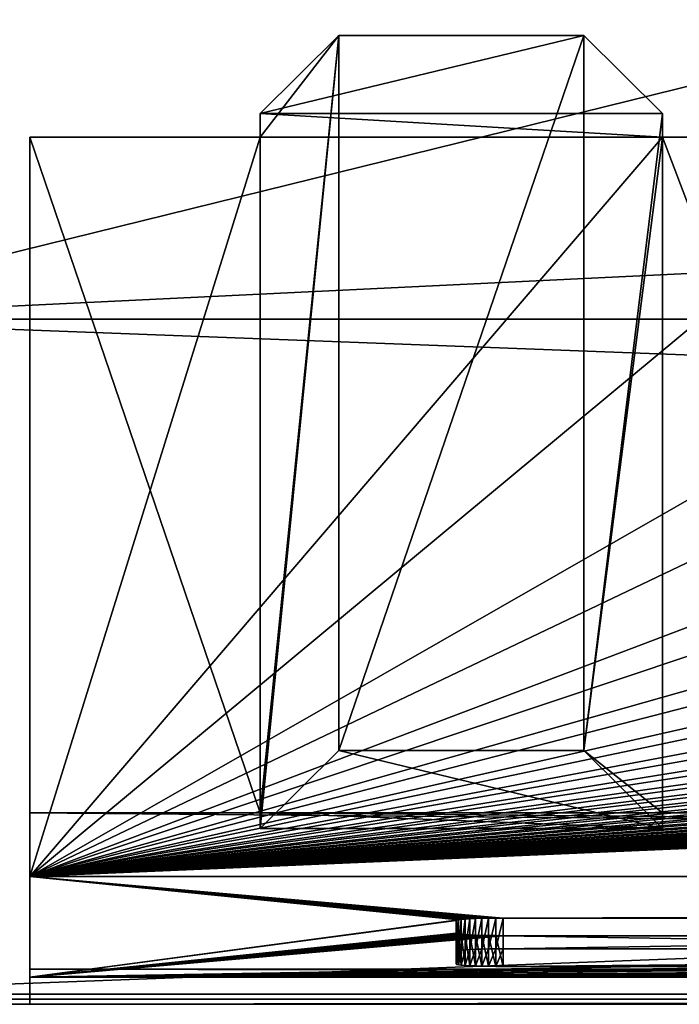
# Model space of a CAD drawing. Header units: inches. Extents: x -26.4 to 26.4, y 0 to 14.
# Tile 2 of 41: x -25.4 to -23.4, y 0 to 2.8. Entities that reach past the tile are written whole.
import ezdxf

# ---------------------------------------------------------------- set-up
doc = ezdxf.new("R2010")
doc.units = ezdxf.units.IN
doc.header["$LTSCALE"] = 65.185185
doc.header["$MEASUREMENT"] = 0
for name, color, linetype in [('10', 7, 'CONTINUOUS'), ('11', 7, 'CONTINUOUS'), ('12', 7, 'CONTINUOUS'), ('13', 7, 'CONTINUOUS'), ('17', 7, 'CONTINUOUS'), ('18', 7, 'CONTINUOUS'), ('19', 7, 'CONTINUOUS'), ('20', 7, 'CONTINUOUS'), ('21', 7, 'CONTINUOUS'), ('22', 7, 'CONTINUOUS'), ('23', 7, 'CONTINUOUS'), ('244', 7, 'CONTINUOUS'), ('245', 7, 'CONTINUOUS'), ('246', 7, 'CONTINUOUS'), ('247', 7, 'CONTINUOUS'), ('248', 7, 'CONTINUOUS'), ('249', 7, 'CONTINUOUS'), ('264', 7, 'CONTINUOUS'), ('266', 7, 'CONTINUOUS'), ('267', 7, 'CONTINUOUS'), ('268', 7, 'CONTINUOUS'), ('27', 7, 'CONTINUOUS'), ('271', 7, 'CONTINUOUS'), ('272', 7, 'CONTINUOUS'), ('4', 7, 'CONTINUOUS'), ('5', 7, 'CONTINUOUS'), ('6', 7, 'CONTINUOUS'), ('7', 7, 'CONTINUOUS'), ('8', 7, 'CONTINUOUS'), ('9', 7, 'CONTINUOUS')]:
    doc.layers.add(name, color=color, linetype=linetype)

msp = doc.modelspace()

# ---------------------------------------------------------------- linework, layer by layer
at = {"layer": '10', "color": 7, "linetype": 'Continuous'}
for points in [[(-26.226, 0, -0.5), (26.226, 0, -0.5), (-26.226, -0.015, -0.5), (-26.226, 0, -0.5)], [(26.226, 0, -0.5), (-26.226, -0.03, -0.5), (-26.226, -0.015, -0.5), (26.226, 0, -0.5)], [(-26.226, -0.03, -0.5), (26.226, 0, -0.5), (26.226, -0.015, -0.5), (-26.226, -0.03, -0.5)], [(26.226, -0.03, -0.5), (-26.226, -0.03, -0.5), (26.226, -0.015, -0.5), (26.226, -0.03, -0.5)]]:
    msp.add_3dface(points, dxfattribs=at)
at = {"layer": '11', "color": 7, "linetype": 'Continuous'}
for points in [[(26.1635, 1.97, -0.03), (26.1635, 0, -0.03), (-26.1635, 0, -0.03), (26.1635, 1.97, -0.03)], [(26.1635, 1.97, -0.03), (-26.1635, 0, -0.03), (-26.1635, 1.97, -0.03), (26.1635, 1.97, -0.03)]]:
    msp.add_3dface(points, dxfattribs=at)
at = {"layer": '12', "color": 7, "linetype": 'Continuous'}
for points in [[(26.1635, 1.97), (26.1635, 1.97, -0.03), (-26.1635, 1.97, -0.03), (26.1635, 1.97)], [(26.1635, 1.97), (-26.1635, 1.97, -0.03), (-26.1635, 1.97), (26.1635, 1.97)]]:
    msp.add_3dface(points, dxfattribs=at)
at = {"layer": '13', "color": 7, "linetype": 'Continuous'}
for points in [[(22.7058, 14), (26.1635, 4.5), (-26.1635, 1.97), (22.7058, 14)], [(-22.7058, 14), (22.7058, 14), (-26.1635, 1.97), (-22.7058, 14)], [(-22.7058, 14), (-26.1635, 1.97), (-26.1635, 4.5), (-22.7058, 14)], [(26.1635, 4.5), (26.1635, 1.97), (-26.1635, 1.97), (26.1635, 4.5)]]:
    msp.add_3dface(points, dxfattribs=at)
at = {"layer": '17', "color": 7, "linetype": 'Continuous'}
for points in [[(-25.3225, -0.03), (25.3225, -0.03), (-25.3225, 0.073), (-25.3225, -0.03)], [(25.3225, -0.03), (25.3225, 0.073), (-25.3225, 0.073), (25.3225, -0.03)]]:
    msp.add_3dface(points, dxfattribs=at)
at = {"layer": '18', "color": 7, "linetype": 'Continuous'}
for points in [[(25.3225, -0.03, 22.5), (-25.3225, -0.03, 22.5), (25.3225, 0.0495, 22.5), (25.3225, -0.03, 22.5)], [(25.3225, 0.0495, 22.5), (-25.3225, -0.03, 22.5), (-25.3225, 0.0495, 22.5), (25.3225, 0.0495, 22.5)]]:
    msp.add_3dface(points, dxfattribs=at)
at = {"layer": '19', "color": 7, "linetype": 'Continuous'}
for points in [[(25.3225, 0.3431, 16.8975), (-23.9405, 0.2219, 19.2095), (-25.3225, 0.3431, 16.8975), (25.3225, 0.3431, 16.8975)], [(-24.0713, 0.217, 19.3044), (-25.3225, 0.0495, 22.5), (-25.3225, 0.3431, 16.8975), (-24.0713, 0.217, 19.3044)], [(-24.063, 0.218, 19.2845), (-24.0713, 0.217, 19.3044), (-25.3225, 0.3431, 16.8975), (-24.063, 0.218, 19.2845)], [(-24.0517, 0.219, 19.2661), (-24.063, 0.218, 19.2845), (-25.3225, 0.3431, 16.8975), (-24.0517, 0.219, 19.2661)], [(-24.0377, 0.2198, 19.2497), (-24.0517, 0.219, 19.2661), (-25.3225, 0.3431, 16.8975), (-24.0377, 0.2198, 19.2497)], [(-24.0213, 0.2205, 19.2357), (-24.0377, 0.2198, 19.2497), (-25.3225, 0.3431, 16.8975), (-24.0213, 0.2205, 19.2357)], [(-24.0029, 0.2211, 19.2245), (-24.0213, 0.2205, 19.2357), (-25.3225, 0.3431, 16.8975), (-24.0029, 0.2211, 19.2245)], [(-23.983, 0.2216, 19.2162), (-24.0029, 0.2211, 19.2245), (-25.3225, 0.3431, 16.8975), (-23.983, 0.2216, 19.2162)], [(-23.962, 0.2218, 19.2112), (-23.983, 0.2216, 19.2162), (-25.3225, 0.3431, 16.8975), (-23.962, 0.2218, 19.2112)], [(-23.9405, 0.2219, 19.2095), (-23.962, 0.2218, 19.2112), (-25.3225, 0.3431, 16.8975), (-23.9405, 0.2219, 19.2095)], [(-23.9405, 0.2219, 19.2095), (25.3225, 0.3431, 16.8975), (-18.3095, 0.2219, 19.2095), (-23.9405, 0.2219, 19.2095)], [(-24.0763, 0.2159, 19.3253), (-25.3225, 0.0495, 22.5), (-24.0713, 0.217, 19.3044), (-24.0763, 0.2159, 19.3253)], [(-24.078, 0.2147, 19.3468), (-25.3225, 0.0495, 22.5), (-24.0763, 0.2159, 19.3253), (-24.078, 0.2147, 19.3468)], [(-25.3225, 0.0495, 22.5), (-18.267, 0.1708, 20.1854), (-12.953, 0.2147, 19.3468), (-25.3225, 0.0495, 22.5)], [(-24.078, 0.1776, 20.0548), (-25.3225, 0.0495, 22.5), (-24.078, 0.2147, 19.3468), (-24.078, 0.1776, 20.0548)], [(-12.953, 0.1776, 20.0548), (-25.3225, 0.0495, 22.5), (-12.953, 0.2147, 19.3468), (-12.953, 0.1776, 20.0548)], [(-3.7768, 0.1773, 20.0618), (-25.3225, 0.0495, 22.5), (-3.78, 0.1798, 20.0129), (-3.7768, 0.1773, 20.0618)], [(-3.78, 0.1798, 20.0129), (-25.3225, 0.0495, 22.5), (-7.163, 0.1705, 20.1905), (-3.78, 0.1798, 20.0129)], [(-24.0763, 0.1765, 20.0763), (-25.3225, 0.0495, 22.5), (-24.078, 0.1776, 20.0548), (-24.0763, 0.1765, 20.0763)], [(-12.9513, 0.1765, 20.0763), (-25.3225, 0.0495, 22.5), (-12.953, 0.1776, 20.0548), (-12.9513, 0.1765, 20.0763)], [(-25.3225, 0.0495, 22.5), (12.8155, 0.1704, 20.1921), (18.172, 0.1776, 20.0548), (-25.3225, 0.0495, 22.5)], [(-25.3225, 0.0495, 22.5), (18.172, 0.1776, 20.0548), (18.1737, 0.1765, 20.0763), (-25.3225, 0.0495, 22.5)], [(-3.7672, 0.1747, 20.1098), (-25.3225, 0.0495, 22.5), (-3.7768, 0.1773, 20.0618), (-3.7672, 0.1747, 20.1098)], [(-24.0713, 0.1754, 20.0973), (-25.3225, 0.0495, 22.5), (-24.0763, 0.1765, 20.0763), (-24.0713, 0.1754, 20.0973)], [(-12.9463, 0.1754, 20.0973), (-25.3225, 0.0495, 22.5), (-12.9513, 0.1765, 20.0763), (-12.9463, 0.1754, 20.0973)], [(18.1787, 0.1754, 20.0973), (-25.3225, 0.0495, 22.5), (18.1737, 0.1765, 20.0763), (18.1787, 0.1754, 20.0973)], [(-24.063, 0.1744, 20.1172), (-25.3225, 0.0495, 22.5), (-24.0713, 0.1754, 20.0973), (-24.063, 0.1744, 20.1172)], [(-12.938, 0.1744, 20.1172), (-25.3225, 0.0495, 22.5), (-12.9463, 0.1754, 20.0973), (-12.938, 0.1744, 20.1172)], [(18.187, 0.1744, 20.1172), (-25.3225, 0.0495, 22.5), (18.1787, 0.1754, 20.0973), (18.187, 0.1744, 20.1172)], [(-3.7515, 0.1723, 20.1562), (-25.3225, 0.0495, 22.5), (-3.7672, 0.1747, 20.1098), (-3.7515, 0.1723, 20.1562)], [(-24.0517, 0.1734, 20.1355), (-25.3225, 0.0495, 22.5), (-24.063, 0.1744, 20.1172), (-24.0517, 0.1734, 20.1355)], [(-12.9267, 0.1734, 20.1355), (-25.3225, 0.0495, 22.5), (-12.938, 0.1744, 20.1172), (-12.9267, 0.1734, 20.1355)], [(18.1983, 0.1734, 20.1355), (-25.3225, 0.0495, 22.5), (18.187, 0.1744, 20.1172), (18.1983, 0.1734, 20.1355)], [(-25.3225, 0.0495, 22.5), (3.4539, 0.1604, 20.3842), (7.0733, 0.1734, 20.1355), (-25.3225, 0.0495, 22.5)], [(-24.0377, 0.1725, 20.1519), (-25.3225, 0.0495, 22.5), (-24.0517, 0.1734, 20.1355), (-24.0377, 0.1725, 20.1519)], [(-12.9127, 0.1725, 20.1519), (-25.3225, 0.0495, 22.5), (-12.9267, 0.1734, 20.1355), (-12.9127, 0.1725, 20.1519)], [(7.0873, 0.1725, 20.1519), (-25.3225, 0.0495, 22.5), (7.0733, 0.1734, 20.1355), (7.0873, 0.1725, 20.1519)], [(18.2123, 0.1725, 20.1519), (-25.3225, 0.0495, 22.5), (18.1983, 0.1734, 20.1355), (18.2123, 0.1725, 20.1519)], [(-24.0213, 0.1718, 20.1659), (-25.3225, 0.0495, 22.5), (-24.0377, 0.1725, 20.1519), (-24.0213, 0.1718, 20.1659)], [(-12.8963, 0.1718, 20.1659), (-25.3225, 0.0495, 22.5), (-12.9127, 0.1725, 20.1519), (-12.8963, 0.1718, 20.1659)], [(7.1037, 0.1718, 20.1659), (-25.3225, 0.0495, 22.5), (7.0873, 0.1725, 20.1519), (7.1037, 0.1718, 20.1659)], [(18.2287, 0.1718, 20.1659), (-25.3225, 0.0495, 22.5), (18.2123, 0.1725, 20.1519), (18.2287, 0.1718, 20.1659)], [(-3.7298, 0.17, 20.2001), (-25.3225, 0.0495, 22.5), (-3.7515, 0.1723, 20.1562), (-3.7298, 0.17, 20.2001)], [(-24.0029, 0.1712, 20.1772), (-25.3225, 0.0495, 22.5), (-24.0213, 0.1718, 20.1659), (-24.0029, 0.1712, 20.1772)], [(-12.8779, 0.1712, 20.1772), (-25.3225, 0.0495, 22.5), (-12.8963, 0.1718, 20.1659), (-12.8779, 0.1712, 20.1772)], [(7.1221, 0.1712, 20.1772), (-25.3225, 0.0495, 22.5), (7.1037, 0.1718, 20.1659), (7.1221, 0.1712, 20.1772)], [(18.2471, 0.1712, 20.1772), (-25.3225, 0.0495, 22.5), (18.2287, 0.1718, 20.1659), (18.2471, 0.1712, 20.1772)], [(-23.983, 0.1708, 20.1854), (-25.3225, 0.0495, 22.5), (-24.0029, 0.1712, 20.1772), (-23.983, 0.1708, 20.1854)], [(-12.858, 0.1708, 20.1854), (-25.3225, 0.0495, 22.5), (-12.8779, 0.1712, 20.1772), (-12.858, 0.1708, 20.1854)], [(7.142, 0.1708, 20.1854), (-25.3225, 0.0495, 22.5), (7.1221, 0.1712, 20.1772), (7.142, 0.1708, 20.1854)], [(18.267, 0.1708, 20.1854), (-25.3225, 0.0495, 22.5), (18.2471, 0.1712, 20.1772), (18.267, 0.1708, 20.1854)], [(-18.267, 0.1708, 20.1854), (-25.3225, 0.0495, 22.5), (-18.288, 0.1705, 20.1905), (-18.267, 0.1708, 20.1854)], [(-23.962, 0.1705, 20.1905), (-25.3225, 0.0495, 22.5), (-23.983, 0.1708, 20.1854), (-23.962, 0.1705, 20.1905)], [(-12.837, 0.1705, 20.1905), (-25.3225, 0.0495, 22.5), (-12.858, 0.1708, 20.1854), (-12.837, 0.1705, 20.1905)], [(7.163, 0.1705, 20.1905), (-25.3225, 0.0495, 22.5), (7.142, 0.1708, 20.1854), (7.163, 0.1705, 20.1905)], [(18.288, 0.1705, 20.1905), (-25.3225, 0.0495, 22.5), (18.267, 0.1708, 20.1854), (18.288, 0.1705, 20.1905)], [(-18.288, 0.1705, 20.1905), (-25.3225, 0.0495, 22.5), (-18.3095, 0.1704, 20.1921), (-18.288, 0.1705, 20.1905)], [(-23.9405, 0.1704, 20.1921), (-25.3225, 0.0495, 22.5), (-23.962, 0.1705, 20.1905), (-23.9405, 0.1704, 20.1921)], [(-7.163, 0.1705, 20.1905), (-25.3225, 0.0495, 22.5), (-7.1845, 0.1704, 20.1921), (-7.163, 0.1705, 20.1905)], [(-12.8155, 0.1704, 20.1921), (-25.3225, 0.0495, 22.5), (-12.837, 0.1705, 20.1905), (-12.8155, 0.1704, 20.1921)], [(7.1845, 0.1704, 20.1921), (-25.3225, 0.0495, 22.5), (7.163, 0.1705, 20.1905), (7.1845, 0.1704, 20.1921)], [(18.3095, 0.1704, 20.1921), (-25.3225, 0.0495, 22.5), (18.288, 0.1705, 20.1905), (18.3095, 0.1704, 20.1921)], [(25.3225, 0.0495, 22.5), (-25.3225, 0.0495, 22.5), (23.9405, 0.1704, 20.1921), (25.3225, 0.0495, 22.5)], [(-18.3095, 0.1704, 20.1921), (-25.3225, 0.0495, 22.5), (-23.9405, 0.1704, 20.1921), (-18.3095, 0.1704, 20.1921)], [(-7.1845, 0.1704, 20.1921), (-25.3225, 0.0495, 22.5), (-12.8155, 0.1704, 20.1921), (-7.1845, 0.1704, 20.1921)], [(12.8155, 0.1704, 20.1921), (-25.3225, 0.0495, 22.5), (7.1845, 0.1704, 20.1921), (12.8155, 0.1704, 20.1921)], [(23.9405, 0.1704, 20.1921), (-25.3225, 0.0495, 22.5), (18.3095, 0.1704, 20.1921), (23.9405, 0.1704, 20.1921)], [(-3.7025, 0.1679, 20.2409), (-25.3225, 0.0495, 22.5), (-3.7298, 0.17, 20.2001), (-3.7025, 0.1679, 20.2409)], [(-3.6702, 0.1659, 20.2777), (-25.3225, 0.0495, 22.5), (-3.7025, 0.1679, 20.2409), (-3.6702, 0.1659, 20.2777)], [(-3.6333, 0.1642, 20.31), (-25.3225, 0.0495, 22.5), (-3.6702, 0.1659, 20.2777), (-3.6333, 0.1642, 20.31)], [(-3.5925, 0.1628, 20.3372), (-25.3225, 0.0495, 22.5), (-3.6333, 0.1642, 20.31), (-3.5925, 0.1628, 20.3372)], [(-3.5485, 0.1617, 20.3589), (-25.3225, 0.0495, 22.5), (-3.5925, 0.1628, 20.3372), (-3.5485, 0.1617, 20.3589)], [(-3.5021, 0.1609, 20.3746), (-25.3225, 0.0495, 22.5), (-3.5485, 0.1617, 20.3589), (-3.5021, 0.1609, 20.3746)], [(-3.4539, 0.1604, 20.3842), (-25.3225, 0.0495, 22.5), (-3.5021, 0.1609, 20.3746), (-3.4539, 0.1604, 20.3842)], [(-3.405, 0.1602, 20.3874), (-25.3225, 0.0495, 22.5), (-3.4539, 0.1604, 20.3842), (-3.405, 0.1602, 20.3874)], [(3.4539, 0.1604, 20.3842), (-25.3225, 0.0495, 22.5), (3.405, 0.1602, 20.3874), (3.4539, 0.1604, 20.3842)], [(-25.3225, 0.0495, 22.5), (-3.405, 0.1602, 20.3874), (3.405, 0.1602, 20.3874), (-25.3225, 0.0495, 22.5)]]:
    msp.add_3dface(points, dxfattribs=at)
at = {"layer": '20', "color": 7, "linetype": 'Continuous'}
for points in [[(25.3225, 2.5016, 15.0863), (25.3225, 0.3431, 16.8975), (-25.3225, 0.3431, 16.8975), (25.3225, 2.5016, 15.0863)], [(25.3225, 2.5016, 15.0863), (-25.3225, 0.3431, 16.8975), (24.65, 2.5016, 15.0863), (25.3225, 2.5016, 15.0863)], [(-0.375, 2.5016, 15.0863), (-25.3225, 0.3431, 16.8975), (-1.55, 2.5016, 15.0863), (-0.375, 2.5016, 15.0863)], [(-25.3225, 0.3431, 16.8975), (-0.375, 2.5016, 15.0863), (0.375, 2.5016, 15.0863), (-25.3225, 0.3431, 16.8975)], [(-1.55, 2.5016, 15.0863), (-25.3225, 0.3431, 16.8975), (-2.3, 2.5016, 15.0863), (-1.55, 2.5016, 15.0863)], [(-2.3, 2.5016, 15.0863), (-25.3225, 0.3431, 16.8975), (-3.475, 2.5016, 15.0863), (-2.3, 2.5016, 15.0863)], [(-3.475, 2.5016, 15.0863), (-25.3225, 0.3431, 16.8975), (-4.225, 2.5016, 15.0863), (-3.475, 2.5016, 15.0863)], [(-4.225, 2.5016, 15.0863), (-25.3225, 0.3431, 16.8975), (-5.4, 2.5016, 15.0863), (-4.225, 2.5016, 15.0863)], [(-5.4, 2.5016, 15.0863), (-25.3225, 0.3431, 16.8975), (-6.15, 2.5016, 15.0863), (-5.4, 2.5016, 15.0863)], [(-6.15, 2.5016, 15.0863), (-25.3225, 0.3431, 16.8975), (-7.325, 2.5016, 15.0863), (-6.15, 2.5016, 15.0863)], [(-7.325, 2.5016, 15.0863), (-25.3225, 0.3431, 16.8975), (-8.075, 2.5016, 15.0863), (-7.325, 2.5016, 15.0863)], [(-8.075, 2.5016, 15.0863), (-25.3225, 0.3431, 16.8975), (-9.25, 2.5016, 15.0863), (-8.075, 2.5016, 15.0863)], [(-9.25, 2.5016, 15.0863), (-25.3225, 0.3431, 16.8975), (-10, 2.5016, 15.0863), (-9.25, 2.5016, 15.0863)], [(-10, 2.5016, 15.0863), (-25.3225, 0.3431, 16.8975), (-11.175, 2.5016, 15.0863), (-10, 2.5016, 15.0863)], [(-11.175, 2.5016, 15.0863), (-25.3225, 0.3431, 16.8975), (-11.925, 2.5016, 15.0863), (-11.175, 2.5016, 15.0863)], [(-11.925, 2.5016, 15.0863), (-25.3225, 0.3431, 16.8975), (-13.1, 2.5016, 15.0863), (-11.925, 2.5016, 15.0863)], [(-13.1, 2.5016, 15.0863), (-25.3225, 0.3431, 16.8975), (-13.85, 2.5016, 15.0863), (-13.1, 2.5016, 15.0863)], [(-13.85, 2.5016, 15.0863), (-25.3225, 0.3431, 16.8975), (-15.025, 2.5016, 15.0863), (-13.85, 2.5016, 15.0863)], [(-15.025, 2.5016, 15.0863), (-25.3225, 0.3431, 16.8975), (-15.775, 2.5016, 15.0863), (-15.025, 2.5016, 15.0863)], [(-15.775, 2.5016, 15.0863), (-25.3225, 0.3431, 16.8975), (-16.95, 2.5016, 15.0863), (-15.775, 2.5016, 15.0863)], [(-16.95, 2.5016, 15.0863), (-25.3225, 0.3431, 16.8975), (-17.7, 2.5016, 15.0863), (-16.95, 2.5016, 15.0863)], [(-17.7, 2.5016, 15.0863), (-25.3225, 0.3431, 16.8975), (-18.875, 2.5016, 15.0863), (-17.7, 2.5016, 15.0863)], [(-18.875, 2.5016, 15.0863), (-25.3225, 0.3431, 16.8975), (-19.625, 2.5016, 15.0863), (-18.875, 2.5016, 15.0863)], [(-19.625, 2.5016, 15.0863), (-25.3225, 0.3431, 16.8975), (-20.8, 2.5016, 15.0863), (-19.625, 2.5016, 15.0863)], [(-20.8, 2.5016, 15.0863), (-25.3225, 0.3431, 16.8975), (-21.55, 2.5016, 15.0863), (-20.8, 2.5016, 15.0863)], [(-21.55, 2.5016, 15.0863), (-25.3225, 0.3431, 16.8975), (-22.725, 2.5016, 15.0863), (-21.55, 2.5016, 15.0863)], [(-22.725, 2.5016, 15.0863), (-25.3225, 0.3431, 16.8975), (-23.475, 2.5016, 15.0863), (-22.725, 2.5016, 15.0863)], [(-23.475, 2.5016, 15.0863), (-25.3225, 0.3431, 16.8975), (-24.65, 2.5016, 15.0863), (-23.475, 2.5016, 15.0863)], [(-24.65, 2.5016, 15.0863), (-25.3225, 0.3431, 16.8975), (-25.3225, 2.5016, 15.0863), (-24.65, 2.5016, 15.0863)], [(24.65, 2.5016, 15.0863), (-25.3225, 0.3431, 16.8975), (23.475, 2.5016, 15.0863), (24.65, 2.5016, 15.0863)], [(23.475, 2.5016, 15.0863), (-25.3225, 0.3431, 16.8975), (22.725, 2.5016, 15.0863), (23.475, 2.5016, 15.0863)], [(22.725, 2.5016, 15.0863), (-25.3225, 0.3431, 16.8975), (21.55, 2.5016, 15.0863), (22.725, 2.5016, 15.0863)], [(21.55, 2.5016, 15.0863), (-25.3225, 0.3431, 16.8975), (20.8, 2.5016, 15.0863), (21.55, 2.5016, 15.0863)], [(20.8, 2.5016, 15.0863), (-25.3225, 0.3431, 16.8975), (19.625, 2.5016, 15.0863), (20.8, 2.5016, 15.0863)], [(19.625, 2.5016, 15.0863), (-25.3225, 0.3431, 16.8975), (18.875, 2.5016, 15.0863), (19.625, 2.5016, 15.0863)], [(18.875, 2.5016, 15.0863), (-25.3225, 0.3431, 16.8975), (17.7, 2.5016, 15.0863), (18.875, 2.5016, 15.0863)], [(17.7, 2.5016, 15.0863), (-25.3225, 0.3431, 16.8975), (16.95, 2.5016, 15.0863), (17.7, 2.5016, 15.0863)], [(16.95, 2.5016, 15.0863), (-25.3225, 0.3431, 16.8975), (15.775, 2.5016, 15.0863), (16.95, 2.5016, 15.0863)], [(15.775, 2.5016, 15.0863), (-25.3225, 0.3431, 16.8975), (15.025, 2.5016, 15.0863), (15.775, 2.5016, 15.0863)], [(15.025, 2.5016, 15.0863), (-25.3225, 0.3431, 16.8975), (13.85, 2.5016, 15.0863), (15.025, 2.5016, 15.0863)], [(13.85, 2.5016, 15.0863), (-25.3225, 0.3431, 16.8975), (13.1, 2.5016, 15.0863), (13.85, 2.5016, 15.0863)], [(13.1, 2.5016, 15.0863), (-25.3225, 0.3431, 16.8975), (11.925, 2.5016, 15.0863), (13.1, 2.5016, 15.0863)], [(11.925, 2.5016, 15.0863), (-25.3225, 0.3431, 16.8975), (11.175, 2.5016, 15.0863), (11.925, 2.5016, 15.0863)], [(11.175, 2.5016, 15.0863), (-25.3225, 0.3431, 16.8975), (10, 2.5016, 15.0863), (11.175, 2.5016, 15.0863)], [(10, 2.5016, 15.0863), (-25.3225, 0.3431, 16.8975), (9.25, 2.5016, 15.0863), (10, 2.5016, 15.0863)], [(9.25, 2.5016, 15.0863), (-25.3225, 0.3431, 16.8975), (8.075, 2.5016, 15.0863), (9.25, 2.5016, 15.0863)], [(8.075, 2.5016, 15.0863), (-25.3225, 0.3431, 16.8975), (7.325, 2.5016, 15.0863), (8.075, 2.5016, 15.0863)], [(7.325, 2.5016, 15.0863), (-25.3225, 0.3431, 16.8975), (6.15, 2.5016, 15.0863), (7.325, 2.5016, 15.0863)], [(6.15, 2.5016, 15.0863), (-25.3225, 0.3431, 16.8975), (5.4, 2.5016, 15.0863), (6.15, 2.5016, 15.0863)], [(5.4, 2.5016, 15.0863), (-25.3225, 0.3431, 16.8975), (4.225, 2.5016, 15.0863), (5.4, 2.5016, 15.0863)], [(4.225, 2.5016, 15.0863), (-25.3225, 0.3431, 16.8975), (3.475, 2.5016, 15.0863), (4.225, 2.5016, 15.0863)], [(3.475, 2.5016, 15.0863), (-25.3225, 0.3431, 16.8975), (2.3, 2.5016, 15.0863), (3.475, 2.5016, 15.0863)], [(2.3, 2.5016, 15.0863), (-25.3225, 0.3431, 16.8975), (1.55, 2.5016, 15.0863), (2.3, 2.5016, 15.0863)], [(1.55, 2.5016, 15.0863), (-25.3225, 0.3431, 16.8975), (0.375, 2.5016, 15.0863), (1.55, 2.5016, 15.0863)]]:
    msp.add_3dface(points, dxfattribs=at)
at = {"layer": '21', "color": 7, "linetype": 'Continuous'}
for points in [[(-24.65, 2.5016, 15.0863), (-25.3225, 2.5016, 15.0863), (-24.65, 0.5294, 1.053), (-24.65, 2.5016, 15.0863)], [(-24.65, 0.5294, 1.053), (-25.3225, 2.5016, 15.0863), (-25.3225, 0.5294, 1.053), (-24.65, 0.5294, 1.053)], [(-22.725, 2.5016, 15.0863), (-23.475, 2.5016, 15.0863), (-22.725, 0.5294, 1.053), (-22.725, 2.5016, 15.0863)], [(-22.725, 0.5294, 1.053), (-23.475, 2.5016, 15.0863), (-23.475, 0.5294, 1.053), (-22.725, 0.5294, 1.053)]]:
    msp.add_3dface(points, dxfattribs=at)
at = {"layer": '22', "color": 7, "linetype": 'Continuous'}
for points in [[(25.3225, 0.073, 1.053), (-24.65, 0.5294, 1.053), (-25.3225, 0.5294, 1.053), (25.3225, 0.073, 1.053)], [(25.3225, 0.073, 1.053), (-25.3225, 0.5294, 1.053), (-25.3225, 0.073, 1.053), (25.3225, 0.073, 1.053)], [(25.3225, 0.073, 1.053), (-23.475, 0.5294, 1.053), (-24.65, 0.5294, 1.053), (25.3225, 0.073, 1.053)], [(25.3225, 0.073, 1.053), (-22.725, 0.5294, 1.053), (-23.475, 0.5294, 1.053), (25.3225, 0.073, 1.053)]]:
    msp.add_3dface(points, dxfattribs=at)
at = {"layer": '23', "color": 7, "linetype": 'Continuous'}
for points in [[(-25.3225, 0.073), (25.3225, 0.073), (-0.4344, 0.073, 0.315), (-25.3225, 0.073)], [(25.3225, 0.073, 1.053), (-25.3225, 0.073, 1.053), (0.503, 0.073, 0.757), (25.3225, 0.073, 1.053)], [(-25.3225, 0.073, 1.053), (-25.3225, 0.073), (-0.4344, 0.073, 0.315), (-25.3225, 0.073, 1.053)], [(-0.6, 0.073, 0.482), (-25.3225, 0.073, 1.053), (-0.598, 0.073, 0.456), (-0.6, 0.073, 0.482)], [(-25.3225, 0.073, 1.053), (-0.6, 0.073, 0.482), (-0.6, 0.073, 0.757), (-25.3225, 0.073, 1.053)], [(-0.598, 0.073, 0.456), (-25.3225, 0.073, 1.053), (-0.5919, 0.073, 0.4307), (-0.598, 0.073, 0.456)], [(-0.5919, 0.073, 0.4307), (-25.3225, 0.073, 1.053), (-0.582, 0.073, 0.4066), (-0.5919, 0.073, 0.4307)], [(-0.582, 0.073, 0.4066), (-25.3225, 0.073, 1.053), (-0.5684, 0.073, 0.3843), (-0.582, 0.073, 0.4066)], [(-0.5684, 0.073, 0.3843), (-25.3225, 0.073, 1.053), (-0.5516, 0.073, 0.3644), (-0.5684, 0.073, 0.3843)], [(-0.5516, 0.073, 0.3644), (-25.3225, 0.073, 1.053), (-0.5318, 0.073, 0.3474), (-0.5516, 0.073, 0.3644)], [(-0.5318, 0.073, 0.3474), (-25.3225, 0.073, 1.053), (-0.5097, 0.073, 0.3337), (-0.5318, 0.073, 0.3474)], [(-0.5097, 0.073, 0.3337), (-25.3225, 0.073, 1.053), (-0.4857, 0.073, 0.3235), (-0.5097, 0.073, 0.3337)], [(-0.4857, 0.073, 0.3235), (-25.3225, 0.073, 1.053), (-0.4604, 0.073, 0.3173), (-0.4857, 0.073, 0.3235)], [(-0.4604, 0.073, 0.3173), (-25.3225, 0.073, 1.053), (-0.4344, 0.073, 0.315), (-0.4604, 0.073, 0.3173)], [(0.503, 0.073, 0.757), (-25.3225, 0.073, 1.053), (0.437, 0.073, 0.757), (0.503, 0.073, 0.757)], [(0.437, 0.073, 0.757), (-25.3225, 0.073, 1.053), (-0.534, 0.073, 0.757), (0.437, 0.073, 0.757)], [(-0.534, 0.073, 0.757), (-25.3225, 0.073, 1.053), (-0.6, 0.073, 0.757), (-0.534, 0.073, 0.757)]]:
    msp.add_3dface(points, dxfattribs=at)
at = {"layer": '244', "color": 7, "linetype": 'Continuous'}
for points in [[(-24.65, 0.4836, 0.7274), (-23.475, 0.4836, 0.7274), (-24.4202, 0.7112, 0.6954), (-24.65, 0.4836, 0.7274)], [(-24.4202, 0.7112, 0.6954), (-23.475, 0.4836, 0.7274), (-23.7048, 0.7112, 0.6954), (-24.4202, 0.7112, 0.6954)]]:
    msp.add_3dface(points, dxfattribs=at)
at = {"layer": '245', "color": 7, "linetype": 'Continuous'}
for points in [[(-23.7048, 2.7988, 15.5494), (-23.475, 2.5712, 15.5814), (-24.65, 2.5712, 15.5814), (-23.7048, 2.7988, 15.5494)], [(-24.4202, 2.7988, 15.5494), (-23.7048, 2.7988, 15.5494), (-24.65, 2.5712, 15.5814), (-24.4202, 2.7988, 15.5494)]]:
    msp.add_3dface(points, dxfattribs=at)
at = {"layer": '246', "color": 7, "linetype": 'Continuous'}
for points in [[(-23.475, 2.5016, 15.0863), (-24.65, 2.5016, 15.0863), (-24.65, 2.5712, 15.5814), (-23.475, 2.5016, 15.0863)], [(-23.475, 2.5712, 15.5814), (-23.475, 2.5016, 15.0863), (-24.65, 2.5712, 15.5814), (-23.475, 2.5712, 15.5814)], [(-24.65, 0.5294, 1.053), (-23.475, 0.5294, 1.053), (-23.475, 0.4836, 0.7274), (-24.65, 0.5294, 1.053)], [(-24.65, 0.5294, 1.053), (-23.475, 0.4836, 0.7274), (-24.65, 0.4836, 0.7274), (-24.65, 0.5294, 1.053)]]:
    msp.add_3dface(points, dxfattribs=at)
at = {"layer": '247', "color": 7, "linetype": 'Continuous'}
for points in [[(-24.65, 2.5016, 15.0863), (-24.65, 0.5294, 1.053), (-24.4202, 2.7988, 15.5494), (-24.65, 2.5016, 15.0863)], [(-24.65, 2.5016, 15.0863), (-24.4202, 2.7988, 15.5494), (-24.65, 2.5712, 15.5814), (-24.65, 2.5016, 15.0863)], [(-24.65, 0.5294, 1.053), (-24.65, 0.4836, 0.7274), (-24.4202, 2.7988, 15.5494), (-24.65, 0.5294, 1.053)], [(-24.65, 0.4836, 0.7274), (-24.4202, 0.7112, 0.6954), (-24.4202, 2.7988, 15.5494), (-24.65, 0.4836, 0.7274)]]:
    msp.add_3dface(points, dxfattribs=at)
at = {"layer": '248', "color": 7, "linetype": 'Continuous'}
for points in [[(-24.4202, 0.7112, 0.6954), (-23.7048, 0.7112, 0.6954), (-23.7048, 2.7988, 15.5494), (-24.4202, 0.7112, 0.6954)], [(-24.4202, 0.7112, 0.6954), (-23.7048, 2.7988, 15.5494), (-24.4202, 2.7988, 15.5494), (-24.4202, 0.7112, 0.6954)]]:
    msp.add_3dface(points, dxfattribs=at)
at = {"layer": '249', "color": 7, "linetype": 'Continuous'}
for points in [[(-23.7048, 0.7112, 0.6954), (-23.475, 2.5712, 15.5814), (-23.7048, 2.7988, 15.5494), (-23.7048, 0.7112, 0.6954)], [(-23.7048, 0.7112, 0.6954), (-23.475, 2.5016, 15.0863), (-23.475, 2.5712, 15.5814), (-23.7048, 0.7112, 0.6954)], [(-23.475, 0.5294, 1.053), (-23.475, 2.5016, 15.0863), (-23.7048, 0.7112, 0.6954), (-23.475, 0.5294, 1.053)], [(-23.475, 0.4836, 0.7274), (-23.475, 0.5294, 1.053), (-23.7048, 0.7112, 0.6954), (-23.475, 0.4836, 0.7274)]]:
    msp.add_3dface(points, dxfattribs=at)
at = {"layer": '264', "color": 7, "linetype": 'Continuous'}
for points in [[(-24.078, 0.1249, 19.3421), (-24.0763, 0.126, 19.3206), (-24.078, 0.0877, 20.0501), (-24.078, 0.1249, 19.3421)], [(-24.078, 0.0877, 20.0501), (-24.0763, 0.126, 19.3206), (-24.0763, 0.0866, 20.0716), (-24.078, 0.0877, 20.0501)], [(-24.0763, 0.126, 19.3206), (-24.0713, 0.1271, 19.2997), (-24.0763, 0.0866, 20.0716), (-24.0763, 0.126, 19.3206)], [(-24.0763, 0.0866, 20.0716), (-24.0713, 0.1271, 19.2997), (-24.0713, 0.0855, 20.0926), (-24.0763, 0.0866, 20.0716)], [(-24.0713, 0.1271, 19.2997), (-24.063, 0.1281, 19.2798), (-24.0713, 0.0855, 20.0926), (-24.0713, 0.1271, 19.2997)], [(-24.0713, 0.0855, 20.0926), (-24.063, 0.1281, 19.2798), (-24.063, 0.0845, 20.1125), (-24.0713, 0.0855, 20.0926)], [(-24.063, 0.1281, 19.2798), (-24.0517, 0.1291, 19.2614), (-24.063, 0.0845, 20.1125), (-24.063, 0.1281, 19.2798)], [(-24.063, 0.0845, 20.1125), (-24.0517, 0.1291, 19.2614), (-24.0517, 0.0835, 20.1308), (-24.063, 0.0845, 20.1125)], [(-24.0517, 0.1291, 19.2614), (-24.0377, 0.1299, 19.245), (-24.0517, 0.0835, 20.1308), (-24.0517, 0.1291, 19.2614)], [(-24.0517, 0.0835, 20.1308), (-24.0377, 0.1299, 19.245), (-24.0377, 0.0827, 20.1472), (-24.0517, 0.0835, 20.1308)], [(-24.0377, 0.1299, 19.245), (-24.0213, 0.1307, 19.231), (-24.0377, 0.0827, 20.1472), (-24.0377, 0.1299, 19.245)], [(-24.0377, 0.0827, 20.1472), (-24.0213, 0.1307, 19.231), (-24.0213, 0.0819, 20.1612), (-24.0377, 0.0827, 20.1472)], [(-24.0213, 0.1307, 19.231), (-24.0029, 0.1313, 19.2197), (-24.0213, 0.0819, 20.1612), (-24.0213, 0.1307, 19.231)], [(-24.0213, 0.0819, 20.1612), (-24.0029, 0.1313, 19.2197), (-24.0029, 0.0813, 20.1725), (-24.0213, 0.0819, 20.1612)], [(-24.0029, 0.1313, 19.2197), (-23.983, 0.1317, 19.2115), (-24.0029, 0.0813, 20.1725), (-24.0029, 0.1313, 19.2197)], [(-24.0029, 0.0813, 20.1725), (-23.983, 0.1317, 19.2115), (-23.983, 0.0809, 20.1807), (-24.0029, 0.0813, 20.1725)], [(-23.983, 0.1317, 19.2115), (-23.962, 0.132, 19.2065), (-23.983, 0.0809, 20.1807), (-23.983, 0.1317, 19.2115)], [(-23.983, 0.0809, 20.1807), (-23.962, 0.132, 19.2065), (-23.962, 0.0806, 20.1857), (-23.983, 0.0809, 20.1807)], [(-23.962, 0.132, 19.2065), (-23.9405, 0.132, 19.2048), (-23.962, 0.0806, 20.1857), (-23.962, 0.132, 19.2065)], [(-23.962, 0.0806, 20.1857), (-23.9405, 0.132, 19.2048), (-23.9405, 0.0805, 20.1874), (-23.962, 0.0806, 20.1857)], [(-18.3095, 0.132, 19.2048), (-18.3095, 0.0805, 20.1874), (-23.9405, 0.0805, 20.1874), (-18.3095, 0.132, 19.2048)], [(-23.9405, 0.132, 19.2048), (-18.3095, 0.132, 19.2048), (-23.9405, 0.0805, 20.1874), (-23.9405, 0.132, 19.2048)]]:
    msp.add_3dface(points, dxfattribs=at)
at = {"layer": '266', "color": 7, "linetype": 'Continuous'}
for points in [[(-23.9405, 0.2219, 19.2095), (-18.3095, 0.2219, 19.2095), (-23.9405, 0.132, 19.2048), (-23.9405, 0.2219, 19.2095)], [(-18.3095, 0.2219, 19.2095), (-18.3095, 0.132, 19.2048), (-23.9405, 0.132, 19.2048), (-18.3095, 0.2219, 19.2095)]]:
    msp.add_3dface(points, dxfattribs=at)
at = {"layer": '267', "color": 7, "linetype": 'Continuous'}
for points in [[(-24.078, 0.1776, 20.0548), (-24.078, 0.2147, 19.3468), (-24.078, 0.0877, 20.0501), (-24.078, 0.1776, 20.0548)], [(-24.078, 0.2147, 19.3468), (-24.078, 0.1249, 19.3421), (-24.078, 0.0877, 20.0501), (-24.078, 0.2147, 19.3468)]]:
    msp.add_3dface(points, dxfattribs=at)
at = {"layer": '268', "color": 7, "linetype": 'Continuous'}
for points in [[(-18.3095, 0.1704, 20.1921), (-23.9405, 0.1704, 20.1921), (-18.3095, 0.0805, 20.1874), (-18.3095, 0.1704, 20.1921)], [(-18.3095, 0.0805, 20.1874), (-23.9405, 0.1704, 20.1921), (-23.9405, 0.0805, 20.1874), (-18.3095, 0.0805, 20.1874)]]:
    msp.add_3dface(points, dxfattribs=at)
at = {"layer": '27', "color": 7, "linetype": 'Continuous'}
for points in [[(-25.3225, 2.5016, 15.0863), (-25.3225, 0.3431, 16.8975), (-25.3225, 0.073, 1.053), (-25.3225, 2.5016, 15.0863)], [(-25.3225, 0.5294, 1.053), (-25.3225, 2.5016, 15.0863), (-25.3225, 0.073, 1.053), (-25.3225, 0.5294, 1.053)], [(-25.3225, 0.0495, 22.5), (-25.3225, -0.03), (-25.3225, 0.3431, 16.8975), (-25.3225, 0.0495, 22.5)], [(-25.3225, 0.3431, 16.8975), (-25.3225, -0.03), (-25.3225, 0.073, 1.053), (-25.3225, 0.3431, 16.8975)], [(-25.3225, -0.03), (-25.3225, 0.073), (-25.3225, 0.073, 1.053), (-25.3225, -0.03)], [(-25.3225, -0.03, 22.5), (-25.3225, -0.03), (-25.3225, 0.0495, 22.5), (-25.3225, -0.03, 22.5)]]:
    msp.add_3dface(points, dxfattribs=at)
at = {"layer": '271', "color": 7, "linetype": 'Continuous'}
for points in [[(-24.078, 0.2147, 19.3468), (-24.0763, 0.2159, 19.3253), (-24.078, 0.1249, 19.3421), (-24.078, 0.2147, 19.3468)], [(-24.0763, 0.2159, 19.3253), (-24.0763, 0.126, 19.3206), (-24.078, 0.1249, 19.3421), (-24.0763, 0.2159, 19.3253)], [(-24.0763, 0.2159, 19.3253), (-24.0713, 0.217, 19.3044), (-24.0763, 0.126, 19.3206), (-24.0763, 0.2159, 19.3253)], [(-24.0713, 0.217, 19.3044), (-24.0713, 0.1271, 19.2997), (-24.0763, 0.126, 19.3206), (-24.0713, 0.217, 19.3044)], [(-24.0713, 0.217, 19.3044), (-24.063, 0.218, 19.2845), (-24.0713, 0.1271, 19.2997), (-24.0713, 0.217, 19.3044)], [(-24.063, 0.218, 19.2845), (-24.063, 0.1281, 19.2798), (-24.0713, 0.1271, 19.2997), (-24.063, 0.218, 19.2845)], [(-24.063, 0.218, 19.2845), (-24.0517, 0.219, 19.2661), (-24.063, 0.1281, 19.2798), (-24.063, 0.218, 19.2845)], [(-24.0517, 0.219, 19.2661), (-24.0517, 0.1291, 19.2614), (-24.063, 0.1281, 19.2798), (-24.0517, 0.219, 19.2661)], [(-24.0517, 0.219, 19.2661), (-24.0377, 0.2198, 19.2497), (-24.0517, 0.1291, 19.2614), (-24.0517, 0.219, 19.2661)], [(-24.0377, 0.2198, 19.2497), (-24.0377, 0.1299, 19.245), (-24.0517, 0.1291, 19.2614), (-24.0377, 0.2198, 19.2497)], [(-24.0377, 0.2198, 19.2497), (-24.0213, 0.2205, 19.2357), (-24.0377, 0.1299, 19.245), (-24.0377, 0.2198, 19.2497)], [(-24.0213, 0.2205, 19.2357), (-24.0213, 0.1307, 19.231), (-24.0377, 0.1299, 19.245), (-24.0213, 0.2205, 19.2357)], [(-24.0213, 0.2205, 19.2357), (-24.0029, 0.2211, 19.2245), (-24.0213, 0.1307, 19.231), (-24.0213, 0.2205, 19.2357)], [(-24.0029, 0.2211, 19.2245), (-24.0029, 0.1313, 19.2197), (-24.0213, 0.1307, 19.231), (-24.0029, 0.2211, 19.2245)], [(-24.0029, 0.2211, 19.2245), (-23.983, 0.2216, 19.2162), (-24.0029, 0.1313, 19.2197), (-24.0029, 0.2211, 19.2245)], [(-23.983, 0.2216, 19.2162), (-23.983, 0.1317, 19.2115), (-24.0029, 0.1313, 19.2197), (-23.983, 0.2216, 19.2162)], [(-23.983, 0.2216, 19.2162), (-23.962, 0.2218, 19.2112), (-23.983, 0.1317, 19.2115), (-23.983, 0.2216, 19.2162)], [(-23.962, 0.2218, 19.2112), (-23.962, 0.132, 19.2065), (-23.983, 0.1317, 19.2115), (-23.962, 0.2218, 19.2112)], [(-23.962, 0.2218, 19.2112), (-23.9405, 0.2219, 19.2095), (-23.962, 0.132, 19.2065), (-23.962, 0.2218, 19.2112)], [(-23.9405, 0.2219, 19.2095), (-23.9405, 0.132, 19.2048), (-23.962, 0.132, 19.2065), (-23.9405, 0.2219, 19.2095)]]:
    msp.add_3dface(points, dxfattribs=at)
at = {"layer": '272', "color": 7, "linetype": 'Continuous'}
for points in [[(-24.0763, 0.1765, 20.0763), (-24.078, 0.1776, 20.0548), (-24.0763, 0.0866, 20.0716), (-24.0763, 0.1765, 20.0763)], [(-24.078, 0.1776, 20.0548), (-24.078, 0.0877, 20.0501), (-24.0763, 0.0866, 20.0716), (-24.078, 0.1776, 20.0548)], [(-24.0713, 0.1754, 20.0973), (-24.0763, 0.1765, 20.0763), (-24.0713, 0.0855, 20.0926), (-24.0713, 0.1754, 20.0973)], [(-24.0763, 0.1765, 20.0763), (-24.0763, 0.0866, 20.0716), (-24.0713, 0.0855, 20.0926), (-24.0763, 0.1765, 20.0763)], [(-24.063, 0.1744, 20.1172), (-24.0713, 0.1754, 20.0973), (-24.063, 0.0845, 20.1125), (-24.063, 0.1744, 20.1172)], [(-24.0713, 0.1754, 20.0973), (-24.0713, 0.0855, 20.0926), (-24.063, 0.0845, 20.1125), (-24.0713, 0.1754, 20.0973)], [(-24.0517, 0.1734, 20.1355), (-24.063, 0.1744, 20.1172), (-24.0517, 0.0835, 20.1308), (-24.0517, 0.1734, 20.1355)], [(-24.063, 0.1744, 20.1172), (-24.063, 0.0845, 20.1125), (-24.0517, 0.0835, 20.1308), (-24.063, 0.1744, 20.1172)], [(-24.0377, 0.1725, 20.1519), (-24.0517, 0.1734, 20.1355), (-24.0377, 0.0827, 20.1472), (-24.0377, 0.1725, 20.1519)], [(-24.0517, 0.1734, 20.1355), (-24.0517, 0.0835, 20.1308), (-24.0377, 0.0827, 20.1472), (-24.0517, 0.1734, 20.1355)], [(-24.0213, 0.1718, 20.1659), (-24.0377, 0.1725, 20.1519), (-24.0213, 0.0819, 20.1612), (-24.0213, 0.1718, 20.1659)], [(-24.0377, 0.1725, 20.1519), (-24.0377, 0.0827, 20.1472), (-24.0213, 0.0819, 20.1612), (-24.0377, 0.1725, 20.1519)], [(-24.0029, 0.1712, 20.1772), (-24.0213, 0.1718, 20.1659), (-24.0029, 0.0813, 20.1725), (-24.0029, 0.1712, 20.1772)], [(-24.0213, 0.1718, 20.1659), (-24.0213, 0.0819, 20.1612), (-24.0029, 0.0813, 20.1725), (-24.0213, 0.1718, 20.1659)], [(-23.983, 0.1708, 20.1854), (-24.0029, 0.1712, 20.1772), (-23.983, 0.0809, 20.1807), (-23.983, 0.1708, 20.1854)], [(-24.0029, 0.1712, 20.1772), (-24.0029, 0.0813, 20.1725), (-23.983, 0.0809, 20.1807), (-24.0029, 0.1712, 20.1772)], [(-23.962, 0.1705, 20.1905), (-23.983, 0.1708, 20.1854), (-23.962, 0.0806, 20.1857), (-23.962, 0.1705, 20.1905)], [(-23.983, 0.1708, 20.1854), (-23.983, 0.0809, 20.1807), (-23.962, 0.0806, 20.1857), (-23.983, 0.1708, 20.1854)], [(-23.9405, 0.1704, 20.1921), (-23.962, 0.1705, 20.1905), (-23.9405, 0.0805, 20.1874), (-23.9405, 0.1704, 20.1921)], [(-23.962, 0.1705, 20.1905), (-23.962, 0.0806, 20.1857), (-23.9405, 0.0805, 20.1874), (-23.962, 0.1705, 20.1905)]]:
    msp.add_3dface(points, dxfattribs=at)
at = {"layer": '4', "color": 7, "linetype": 'Continuous'}
for points in [[(26.1635, 1.97, 22.5), (26.1635, 4.5, 22.5), (-26.1635, 4.5, 22.5), (26.1635, 1.97, 22.5)], [(26.1635, 1.97, 22.5), (-26.1635, 4.5, 22.5), (-26.1635, 1.97, 22.5), (26.1635, 1.97, 22.5)]]:
    msp.add_3dface(points, dxfattribs=at)
at = {"layer": '5', "color": 7, "linetype": 'Continuous'}
for points in [[(26.1635, 1.97, 22.53), (26.1635, 1.97, 22.5), (-26.1635, 1.97, 22.5), (26.1635, 1.97, 22.53)], [(26.1635, 1.97, 22.53), (-26.1635, 1.97, 22.5), (-26.1635, 1.97, 22.53), (26.1635, 1.97, 22.53)]]:
    msp.add_3dface(points, dxfattribs=at)
at = {"layer": '6', "color": 7, "linetype": 'Continuous'}
for points in [[(26.1635, 0, 22.53), (26.1635, 1.97, 22.53), (-26.1635, 1.97, 22.53), (26.1635, 0, 22.53)], [(26.1635, 0, 22.53), (-26.1635, 1.97, 22.53), (-26.1635, 0, 22.53), (26.1635, 0, 22.53)]]:
    msp.add_3dface(points, dxfattribs=at)
at = {"layer": '7', "color": 7, "linetype": 'Continuous'}
for points in [[(-26.1635, 0, -0.03), (26.1635, 0, -0.03), (-26.226, 0, -0.5), (-26.1635, 0, -0.03)], [(-26.226, 0, -0.5), (26.1635, 0, -0.03), (26.226, 0, -0.5), (-26.226, 0, -0.5)], [(-26.1635, 0, 22.53), (-26.226, 0, 23), (26.226, 0, 23), (-26.1635, 0, 22.53)], [(26.1635, 0, 22.53), (-26.1635, 0, 22.53), (26.226, 0, 23), (26.1635, 0, 22.53)]]:
    msp.add_3dface(points, dxfattribs=at)
at = {"layer": '8', "color": 7, "linetype": 'Continuous'}
for points in [[(26.226, 0, 23), (-26.226, 0, 23), (26.226, -0.015, 23), (26.226, 0, 23)], [(-26.226, 0, 23), (-26.226, -0.015, 23), (26.226, -0.03, 23), (-26.226, 0, 23)], [(26.226, -0.015, 23), (-26.226, 0, 23), (26.226, -0.03, 23), (26.226, -0.015, 23)], [(-26.226, -0.015, 23), (-26.226, -0.03, 23), (26.226, -0.03, 23), (-26.226, -0.015, 23)]]:
    msp.add_3dface(points, dxfattribs=at)
at = {"layer": '9', "color": 7, "linetype": 'Continuous'}
for points in [[(26.226, -0.03, 23), (-26.226, -0.03, 23), (25.3225, -0.03, 22.5), (26.226, -0.03, 23)], [(-26.226, -0.03, 23), (-26.226, -0.03, -0.5), (-25.3225, -0.03), (-26.226, -0.03, 23)], [(-25.3225, -0.03, 22.5), (-26.226, -0.03, 23), (-25.3225, -0.03), (-25.3225, -0.03, 22.5)], [(-26.226, -0.03, 23), (-25.3225, -0.03, 22.5), (25.3225, -0.03, 22.5), (-26.226, -0.03, 23)], [(-26.226, -0.03, -0.5), (26.226, -0.03, -0.5), (-25.3225, -0.03), (-26.226, -0.03, -0.5)], [(-25.3225, -0.03), (26.226, -0.03, -0.5), (25.3225, -0.03), (-25.3225, -0.03)]]:
    msp.add_3dface(points, dxfattribs=at)

doc.saveas('drawing.dxf')
